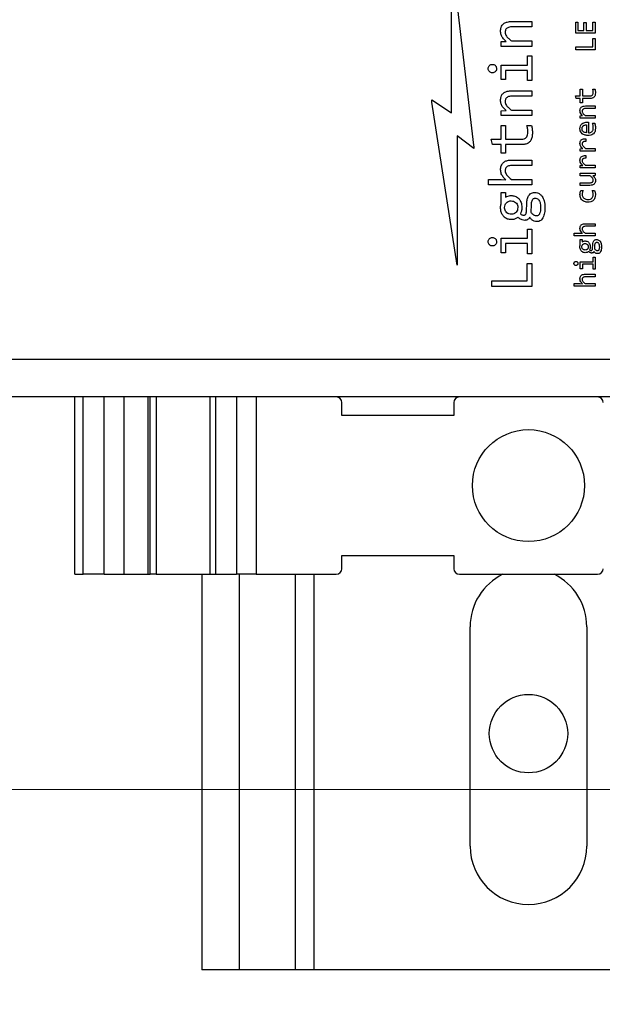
# Model space of a CAD drawing. Header units: millimetres. Extents: x 0 to 420, y 0 to 297.
# Tile 87 of 138: x 200 to 206, y 158 to 168. Entities that reach past the tile are written whole.
import ezdxf

# ---------------------------------------------------------------- set-up
doc = ezdxf.new("R2010")
doc.units = ezdxf.units.MM
doc.styles.add('SLDTEXTSTYLE0', font='TXT', dxfattribs={"width": 0.75})
doc.dimstyles.new('SLDDIMSTYLE0', dxfattribs={"dimtxt": 3.5, "dimasz": 3.302, "dimexe": 0, "dimexo": 0.0625, "dimgap": 0.875, "dimtad": 1, "dimlfac": 5, "dimrnd": 1e-09, "dimzin": 12, "dimdsep": 46, "dimtxsty": 'SLDTEXTSTYLE0', "dimsah": 1, "dimcen": 0.09, "dimadec": 0, "dimazin": 3, "dimtfac": 1, "dimtofl": 0, "dimtmove": 0, "dimatfit": 3, "dimfxl": 1, "dimfrac": 2, "dimtolj": 1, "dimtzin": 12, "dimarcsym": 0})

# ---------------------------------------------------------------- blocks, each defined once
blk = doc.blocks.new('_D_4')
at = {"color": 7, "linetype": 'Continuous', "lineweight": 18}
for p, q in [((186.436, 160.155), (271.003, 160.155)), ((270.003, 150.755), (270.003, 160.155)), ((228.436, 150.755), (271.003, 150.755))]:
    blk.add_line(p, q, dxfattribs=at)
for points in [[(270.003, 160.155), (269.495, 156.853), (270.511, 156.853)], [(270.003, 150.755), (270.511, 154.057), (269.495, 154.057)]]:
    blk.add_solid(points, dxfattribs=at)
at = {"color": 7, "linetype": 'Continuous', "lineweight": 18, "insert": (265.491, 152.869), "char_height": 3.5, "attachment_point": 1, "rotation": 90, "style": 'SLDTEXTSTYLE0'}
blk.add_mtext('47', dxfattribs=at)
blk = doc.blocks.new('_D_5')
at = {"color": 7, "linetype": 'Continuous', "lineweight": 18}
for p, q in [((186.436, 221.355), (271.003, 221.355)), ((270.003, 160.155), (270.003, 221.355)), ((186.436, 160.155), (271.003, 160.155))]:
    blk.add_line(p, q, dxfattribs=at)
for points in [[(270.003, 221.355), (269.495, 218.053), (270.511, 218.053)], [(270.003, 160.155), (270.511, 163.457), (269.495, 163.457)]]:
    blk.add_solid(points, dxfattribs=at)
at = {"color": 7, "linetype": 'Continuous', "lineweight": 18, "insert": (265.491, 186.876), "char_height": 3.5, "attachment_point": 1, "rotation": 90, "style": 'SLDTEXTSTYLE0'}
blk.add_mtext('306', dxfattribs=at)

msp = doc.modelspace()

# ---------------------------------------------------------------- linework, layer by layer
at = {"color": 7, "linetype": 'Continuous', "lineweight": 25}
for p, q in [((204.6096, 169.0859), (204.8481, 167.0598)), ((204.6096, 167.4063), (204.6096, 169.0859)), ((205.2577, 168.3844), (205.4737, 168.3844)), ((205.4737, 168.3844), (205.4737, 168.327)), ((205.9417, 168.3766), (205.9657, 168.3766)), ((205.9417, 168.2577), (205.9417, 168.3766)), ((205.9657, 168.3766), (205.9657, 168.2862)), ((206.0305, 168.3731), (206.0545, 168.3731)), ((206.0305, 168.2862), (206.0305, 168.3731)), ((206.0545, 168.3731), (206.0545, 168.2862)), ((206.1264, 168.3766), (206.1508, 168.3766)), ((206.1264, 168.2862), (206.1264, 168.3766)), ((206.1508, 168.3766), (206.1508, 168.2577)), ((205.4737, 168.327), (205.2624, 168.327)), ((206.1508, 168.2577), (205.9417, 168.2577)), ((205.9657, 168.2862), (206.0305, 168.2862)), ((206.0545, 168.2862), (206.1264, 168.2862)), ((205.1432, 168.1696), (205.1964, 168.1719)), ((205.1432, 168.1183), (205.1432, 168.1696)), ((205.2543, 168.1758), (205.4737, 168.1758)), ((205.4737, 168.1758), (205.4737, 168.1183)), ((206.1264, 168.2028), (206.1508, 168.2028)), ((206.1264, 168.1116), (206.1264, 168.2028)), ((206.1508, 168.2028), (206.1508, 168.0825)), ((205.4737, 168.1183), (205.1432, 168.1183)), ((205.9417, 168.0825), (205.9417, 168.1116)), ((205.9417, 168.1116), (206.1264, 168.1116)), ((206.1508, 168.0825), (205.9417, 168.0825)), ((205.4259, 168.0161), (205.4737, 168.0161)), ((205.4259, 167.9177), (205.4259, 168.0161)), ((205.4737, 168.0161), (205.4737, 167.7511)), ((205.1432, 167.9177), (205.4259, 167.9177)), ((205.1432, 167.7619), (205.1432, 167.9177)), ((205.1906, 167.8599), (205.1906, 167.7619)), ((205.4259, 167.8599), (205.1906, 167.8599)), ((205.4259, 167.7511), (205.4259, 167.8599)), ((205.1906, 167.7619), (205.1432, 167.7619)), ((205.4737, 167.7511), (205.4259, 167.7511)), ((205.2577, 167.6424), (205.4737, 167.6424)), ((205.4737, 167.6424), (205.4737, 167.5849)), ((205.9902, 167.6597), (206.0136, 167.6597)), ((205.9902, 167.5876), (205.9902, 167.6597)), ((206.0136, 167.6597), (206.0136, 167.5876)), ((206.1245, 167.6597), (206.1485, 167.6597)), ((204.3996, 167.5205), (204.3996, 167.5436)), ((204.3996, 167.5436), (204.6096, 167.4063)), ((204.6713, 165.7742), (204.3996, 167.5205)), ((205.4737, 167.5849), (205.2624, 167.5849)), ((205.9389, 167.5876), (205.9902, 167.5876)), ((205.946, 167.5597), (205.9389, 167.5876)), ((205.9902, 167.5597), (205.946, 167.5597)), ((205.9902, 167.5147), (205.9902, 167.5597)), ((206.0136, 167.5147), (205.9902, 167.5147)), ((206.0136, 167.5876), (206.0951, 167.5876)), ((206.0136, 167.5597), (206.0136, 167.5147)), ((206.0974, 167.5597), (206.0136, 167.5597)), ((205.1432, 167.4276), (205.1964, 167.4299)), ((205.1432, 167.3763), (205.1432, 167.4276)), ((205.2543, 167.4337), (205.4737, 167.4337)), ((205.4737, 167.4337), (205.4737, 167.3763)), ((206.0459, 167.4793), (206.1508, 167.4793)), ((206.1508, 167.4514), (206.0481, 167.4514)), ((206.1508, 167.4793), (206.1508, 167.4514)), ((205.4737, 167.3763), (205.1432, 167.3763)), ((205.9902, 167.375), (206.0161, 167.3761)), ((205.9902, 167.3501), (205.9902, 167.375)), ((206.1508, 167.3501), (205.9902, 167.3501)), ((206.0442, 167.378), (206.1508, 167.378)), ((206.0794, 167.3049), (206.0794, 167.192)), ((206.1508, 167.378), (206.1508, 167.3501)), ((205.1432, 167.2717), (205.1914, 167.2717)), ((205.1432, 167.1233), (205.1432, 167.2717)), ((205.1914, 167.2717), (205.1914, 167.1233)), ((205.4197, 167.2717), (205.4691, 167.2717)), ((206.058, 167.2765), (206.058, 167.192)), ((206.1234, 167.2969), (206.1463, 167.2969)), ((204.6713, 167.161), (204.6713, 165.7742)), ((204.8489, 167.0237), (204.6713, 167.161)), ((205.0375, 167.1233), (205.1432, 167.1233)), ((205.0522, 167.0658), (205.0375, 167.1233)), ((205.1914, 167.1233), (205.3592, 167.1233)), ((206.0515, 167.1281), (206.0515, 167.1)), ((204.8481, 167.0598), (204.8481, 167.0497)), ((204.8481, 167.0497), (204.8489, 167.0497)), ((204.8489, 167.0497), (204.8489, 167.0237)), ((205.1432, 167.0658), (205.0522, 167.0658)), ((205.1432, 166.9732), (205.1432, 167.0658)), ((205.1914, 167.0658), (205.1914, 166.9732)), ((205.3638, 167.0658), (205.1914, 167.0658)), ((205.9902, 167.0217), (206.0198, 167.0224)), ((205.9902, 166.9962), (205.9902, 167.0217)), ((206.1508, 166.9962), (205.9902, 166.9962)), ((206.0477, 167.0243), (206.1508, 167.0243)), ((206.1508, 167.0243), (206.1508, 166.9962)), ((205.1914, 166.9732), (205.1432, 166.9732)), ((205.2577, 166.9003), (205.4737, 166.9003)), ((205.4737, 166.9003), (205.4737, 166.8429)), ((206.0515, 166.9479), (206.0515, 166.9198)), ((205.4737, 166.8429), (205.2624, 166.8429)), ((205.9902, 166.8415), (206.0198, 166.8422)), ((205.9902, 166.816), (205.9902, 166.8415)), ((206.1508, 166.816), (205.9902, 166.816)), ((206.0477, 166.8441), (206.1508, 166.8441)), ((206.1508, 166.8441), (206.1508, 166.816)), ((205.0082, 166.6917), (205.1428, 166.6917)), ((205.0082, 166.6342), (205.0082, 166.6917)), ((205.1428, 166.6917), (205.1949, 166.6897)), ((205.2543, 166.6917), (205.4737, 166.6917)), ((205.4737, 166.6917), (205.4737, 166.6342)), ((205.9902, 166.7585), (206.1508, 166.7585)), ((205.9902, 166.7306), (205.9902, 166.7585)), ((206.0966, 166.7306), (205.9902, 166.7306)), ((206.1508, 166.7334), (206.1249, 166.7325)), ((206.1508, 166.7585), (206.1508, 166.7334)), ((205.4737, 166.6342), (205.0082, 166.6342)), ((205.9902, 166.6572), (206.0929, 166.6572)), ((205.9902, 166.6292), (205.9902, 166.6572)), ((206.0951, 166.6292), (205.9902, 166.6292)), ((205.9955, 166.5738), (206.0221, 166.5738)), ((206.1189, 166.5738), (206.1448, 166.5738)), ((205.1432, 166.554), (205.1899, 166.554)), ((205.1432, 166.434), (205.1432, 166.554)), ((205.1899, 166.554), (205.1899, 166.5012)), ((205.4151, 166.3527), (205.4182, 166.4394)), ((205.4648, 166.3384), (205.4679, 166.4248)), ((205.4259, 166.161), (205.4737, 166.161)), ((205.4259, 166.0626), (205.4259, 166.161)), ((205.4737, 166.161), (205.4737, 165.896)), ((206.0459, 166.2179), (206.1508, 166.2179)), ((206.1508, 166.19), (206.0481, 166.19)), ((206.1508, 166.2179), (206.1508, 166.19)), ((205.1432, 166.0626), (205.4259, 166.0626)), ((205.1432, 165.9068), (205.1432, 166.0626)), ((205.9247, 166.1165), (205.99, 166.1165)), ((205.9247, 166.0886), (205.9247, 166.1165)), ((206.1508, 166.0886), (205.9247, 166.0886)), ((205.99, 166.1165), (206.0153, 166.1156)), ((205.9902, 166.0496), (206.0129, 166.0496)), ((205.9902, 165.9914), (205.9902, 166.0496)), ((206.0129, 166.0496), (206.0129, 166.024)), ((206.0442, 166.1165), (206.1508, 166.1165)), ((206.1508, 166.1165), (206.1508, 166.0886)), ((205.1906, 166.0048), (205.1906, 165.9068)), ((205.4259, 166.0048), (205.1906, 166.0048)), ((205.4259, 165.896), (205.4259, 166.0048)), ((206.1223, 165.9519), (206.1238, 165.994)), ((206.1465, 165.9449), (206.148, 165.9869)), ((205.1906, 165.9068), (205.1432, 165.9068)), ((205.4737, 165.896), (205.4259, 165.896)), ((206.1275, 165.8588), (206.1508, 165.8588)), ((206.1275, 165.811), (206.1275, 165.8588)), ((206.1508, 165.8588), (206.1508, 165.7301)), ((205.4236, 165.7927), (205.4737, 165.7927)), ((205.4236, 165.6048), (205.4236, 165.7927)), ((205.4737, 165.7927), (205.4737, 165.5451)), ((205.9902, 165.811), (206.1275, 165.811)), ((205.9902, 165.7353), (205.9902, 165.811)), ((206.0133, 165.7353), (205.9902, 165.7353)), ((206.0133, 165.7829), (206.0133, 165.7353)), ((206.1275, 165.7829), (206.0133, 165.7829)), ((206.1275, 165.7301), (206.1275, 165.7829)), ((206.1508, 165.7301), (206.1275, 165.7301)), ((206.0459, 165.6772), (206.1508, 165.6772)), ((206.1508, 165.6493), (206.0481, 165.6493)), ((206.1508, 165.6772), (206.1508, 165.6493)), ((205.0433, 165.5451), (205.0433, 165.6048)), ((205.0433, 165.6048), (205.4236, 165.6048)), ((205.4737, 165.5451), (205.0433, 165.5451)), ((205.9247, 165.5759), (205.99, 165.5759)), ((205.9247, 165.548), (205.9247, 165.5759)), ((206.1508, 165.548), (205.9247, 165.548)), ((205.99, 165.5759), (206.0153, 165.575)), ((206.0442, 165.5759), (206.1508, 165.5759)), ((206.1508, 165.5759), (206.1508, 165.548)), ((216.0323, 164.7623), (193.7223, 164.7623)), ((216.0323, 164.3623), (193.7223, 164.3623)), ((200.576, 162.4623), (200.576, 164.3623)), ((200.6639, 162.4623), (200.6639, 164.3623)), ((200.8903, 162.4623), (200.8903, 164.3623)), ((201.1043, 162.4623), (201.1043, 164.3623)), ((201.3626, 162.4623), (201.3626, 164.3623)), ((201.3843, 162.4623), (201.3843, 164.3623)), ((201.4489, 164.3623), (201.4489, 162.4623)), ((202.0232, 164.3623), (202.0232, 162.4623)), ((202.0818, 164.3623), (202.0818, 162.4623)), ((202.3082, 164.3623), (202.3082, 162.4623)), ((202.5203, 164.3623), (202.5203, 162.4623)), ((203.436, 164.1623), (203.436, 164.3023)), ((204.636, 164.3023), (204.636, 164.1623)), ((204.636, 164.1623), (203.436, 164.1623)), ((203.436, 162.6623), (204.636, 162.6623)), ((203.436, 162.5223), (203.436, 162.6623)), ((204.636, 162.6623), (204.636, 162.5223)), ((200.576, 162.4623), (200.6639, 162.4623)), ((200.8903, 162.4623), (200.6639, 162.4623)), ((200.8903, 162.4623), (201.1043, 162.4623)), ((201.1043, 162.4623), (201.3626, 162.4623)), ((201.3626, 162.4623), (201.3843, 162.4623)), ((201.4489, 162.4623), (201.3843, 162.4623)), ((201.4489, 162.4623), (202.0232, 162.4623)), ((201.936, 162.4623), (201.936, 158.2253)), ((202.0232, 162.4623), (202.0818, 162.4623)), ((202.0818, 162.4623), (202.3082, 162.4623)), ((202.5203, 162.4623), (202.3082, 162.4623)), ((202.5203, 162.4623), (203.376, 162.4623)), ((202.936, 162.4623), (202.936, 158.2253)), ((204.696, 162.4623), (206.176, 162.4623)), ((204.811, 159.5503), (204.811, 161.9003)), ((206.061, 161.9003), (206.061, 159.5503)), ((202.336, 158.2253), (201.936, 158.2253)), ((202.936, 158.2253), (202.336, 158.2253)), ((203.136, 158.2253), (202.936, 158.2253)), ((207.736, 158.2253), (203.136, 158.2253))]:
    msp.add_line(p, q, dxfattribs=at)
at = {"color": 1, "linetype": 'Continuous', "lineweight": 25}
for p, q in [((202.336, 162.4623), (202.336, 158.2253)), ((203.136, 162.4623), (203.136, 158.2253))]:
    msp.add_line(p, q, dxfattribs=at)
at = {"color": 7, "linetype": 'Continuous', "lineweight": 25}
for centre, radius in [((205.436, 163.4123), 0.6), ((205.436, 160.7553), 0.42)]:
    msp.add_circle(centre, radius, dxfattribs=at)
for centre, radius, start, end in [((203.376, 164.3023), 0.06, 0, 90), ((204.696, 164.3023), 0.06, 90, 180), ((206.176, 164.3023), 0.06, 0, 90), ((203.376, 162.5223), 0.06, 270, 0), ((204.696, 162.5223), 0.06, 180, 270), ((205.436, 161.9003), 0.625, 115.95066, 180), ((205.436, 161.9003), 0.625, 0, 64.04934), ((206.176, 162.5223), 0.06, 270, 0), ((205.436, 159.5503), 0.625, 180, 0)]:
    msp.add_arc(centre, radius, start, end, dxfattribs=at)
for points, knots in [([(205.137, 168.2811), (205.1379, 168.2946), (205.1394, 168.3177), (205.1545, 168.3472), (205.1774, 168.3681), (205.213, 168.3824), (205.2412, 168.3837), (205.2577, 168.3844)], [0, 0, 0, 0, 0.22313194, 0.37904992, 0.53543098, 0.7270348, 1, 1, 1, 1]), ([(205.1964, 168.1719), (205.1865, 168.1809), (205.1666, 168.1989), (205.1438, 168.2327), (205.1373, 168.2622), (205.1371, 168.2782), (205.137, 168.2811)], [0, 0, 0, 0, 0.3121711, 0.626012, 0.9329915, 1, 1, 1, 1]), ([(205.2624, 168.327), (205.2487, 168.3263), (205.2293, 168.3255), (205.2063, 168.3147), (205.1943, 168.3025), (205.1874, 168.2866), (205.1867, 168.2755), (205.1864, 168.2695)], [0, 0, 0, 0, 0.3726905, 0.5317198, 0.6921314, 0.8350392, 1, 1, 1, 1]), ([(205.1864, 168.2695), (205.1869, 168.2627), (205.188, 168.2479), (205.2016, 168.2236), (205.225, 168.1999), (205.2444, 168.1839), (205.2543, 168.1758)], [0, 0, 0, 0, 0.1688162, 0.3682299, 0.6804609, 1, 1, 1, 1]), ([(205.0043, 167.88), (205.0048, 167.8853), (205.0058, 167.8959), (205.0141, 167.9095), (205.0258, 167.9195), (205.0383, 167.9245), (205.0464, 167.9249), (205.0495, 167.9251)], [0, 0, 0, 0, 0.227182, 0.443667, 0.6563484, 0.8714617, 1, 1, 1, 1]), ([(205.0495, 167.8348), (205.0441, 167.8353), (205.0335, 167.8363), (205.0199, 167.8446), (205.0099, 167.8563), (205.0049, 167.8688), (205.0045, 167.8769), (205.0043, 167.88)], [0, 0, 0, 0, 0.227182, 0.443667, 0.6563484, 0.8714617, 1, 1, 1, 1]), ([(205.0495, 167.9251), (205.0547, 167.9246), (205.065, 167.9236), (205.0787, 167.9156), (205.0888, 167.9041), (205.094, 167.8914), (205.0944, 167.8832), (205.0946, 167.88)], [0, 0, 0, 0, 0.2196027, 0.435791, 0.6506527, 0.8635124, 1, 1, 1, 1]), ([(205.0946, 167.88), (205.0941, 167.8746), (205.0931, 167.864), (205.0848, 167.8504), (205.0732, 167.8405), (205.0607, 167.8355), (205.0526, 167.835), (205.0495, 167.8348)], [0, 0, 0, 0, 0.2272585, 0.4438165, 0.656671, 0.8678522, 1, 1, 1, 1]), ([(205.137, 167.539), (205.1379, 167.5526), (205.1394, 167.5757), (205.1545, 167.6052), (205.1774, 167.6261), (205.213, 167.6403), (205.2412, 167.6416), (205.2577, 167.6424)], [0, 0, 0, 0, 0.22313194, 0.37904992, 0.53543098, 0.7270348, 1, 1, 1, 1]), ([(206.0951, 167.5876), (206.0999, 167.5879), (206.1078, 167.5884), (206.1177, 167.5932), (206.1244, 167.6004), (206.1288, 167.611), (206.1292, 167.6193), (206.1294, 167.624)], [0, 0, 0, 0, 0.2505489, 0.4095728, 0.5694001, 0.7551328, 1, 1, 1, 1]), ([(206.153, 167.6196), (206.1525, 167.6106), (206.1518, 167.5964), (206.1437, 167.5786), (206.133, 167.568), (206.1171, 167.5608), (206.105, 167.5601), (206.0974, 167.5597)], [0, 0, 0, 0, 0.2880478, 0.4509301, 0.6151653, 0.7591796, 1, 1, 1, 1]), ([(206.1294, 167.624), (206.1293, 167.6273), (206.1291, 167.634), (206.1276, 167.646), (206.1257, 167.6545), (206.1245, 167.6597)], [0, 0, 0, 0, 0.2766664, 0.5531963, 1, 1, 1, 1]), ([(206.1485, 167.6597), (206.1493, 167.6565), (206.1512, 167.6483), (206.1527, 167.6349), (206.1529, 167.6247), (206.153, 167.6196)], [0, 0, 0, 0, 0.2475111, 0.6222477, 1, 1, 1, 1]), ([(205.1964, 167.4299), (205.1865, 167.4388), (205.1666, 167.4569), (205.1438, 167.4906), (205.1373, 167.5201), (205.1371, 167.5361), (205.137, 167.539)], [0, 0, 0, 0, 0.3121711, 0.626012, 0.9329915, 1, 1, 1, 1]), ([(205.2624, 167.5849), (205.2487, 167.5843), (205.2293, 167.5834), (205.2063, 167.5726), (205.1943, 167.5605), (205.1874, 167.5446), (205.1867, 167.5334), (205.1864, 167.5274)], [0, 0, 0, 0, 0.3726905, 0.5317198, 0.6921314, 0.8350392, 1, 1, 1, 1]), ([(205.1864, 167.5274), (205.1869, 167.5207), (205.188, 167.5059), (205.2016, 167.4816), (205.225, 167.4579), (205.2444, 167.4418), (205.2543, 167.4337)], [0, 0, 0, 0, 0.1688162, 0.3682299, 0.6804609, 1, 1, 1, 1]), ([(205.9872, 167.4291), (205.9877, 167.4359), (205.9884, 167.4473), (205.9961, 167.4617), (206.0073, 167.4717), (206.0245, 167.4784), (206.038, 167.479), (206.0459, 167.4793)], [0, 0, 0, 0, 0.2298829, 0.3849138, 0.5403475, 0.734313, 1, 1, 1, 1]), ([(206.0161, 167.3761), (206.0115, 167.3803), (206.001, 167.3897), (205.9889, 167.4077), (205.9878, 167.4224), (205.9872, 167.4291)], [0, 0, 0, 0, 0.2978735, 0.6806765, 1, 1, 1, 1]), ([(206.0481, 167.4514), (206.0413, 167.4511), (206.0317, 167.4507), (206.0204, 167.4451), (206.0148, 167.4392), (206.0116, 167.4316), (206.0114, 167.4263), (206.0112, 167.4235)], [0, 0, 0, 0, 0.3840166, 0.5414773, 0.7002286, 0.8423427, 1, 1, 1, 1]), ([(206.0112, 167.4235), (206.0115, 167.4201), (206.012, 167.4128), (206.022, 167.3957), (206.0346, 167.3856), (206.0442, 167.378)], [0, 0, 0, 0, 0.1740884, 0.3735706, 1, 1, 1, 1]), ([(205.9872, 167.2358), (205.988, 167.2458), (205.9893, 167.2624), (206.0014, 167.2829), (206.0182, 167.2967), (206.0393, 167.3044), (206.0547, 167.3052), (206.062, 167.3055)], [0, 0, 0, 0, 0.2563375, 0.4281498, 0.6003943, 0.8124069, 1, 1, 1, 1]), ([(206.062, 167.3055), (206.0636, 167.3055), (206.067, 167.3055), (206.0728, 167.3053), (206.0769, 167.3051), (206.0794, 167.3049)], [0, 0, 0, 0, 0.286818, 0.5736529, 1, 1, 1, 1]), ([(205.3592, 167.1233), (205.369, 167.1238), (205.3852, 167.1248), (205.4057, 167.1348), (205.4194, 167.1495), (205.4284, 167.1714), (205.4293, 167.1884), (205.4297, 167.1981)], [0, 0, 0, 0, 0.24975053, 0.40892208, 0.56890574, 0.75444294, 1, 1, 1, 1]), ([(205.4297, 167.1981), (205.4295, 167.2047), (205.4292, 167.2181), (205.4261, 167.2428), (205.4222, 167.2605), (205.4197, 167.2717)], [0, 0, 0, 0, 0.2687489, 0.5373737, 1, 1, 1, 1]), ([(205.4691, 167.2717), (205.4718, 167.2586), (205.4761, 167.2385), (205.478, 167.2108), (205.4782, 167.1964), (205.4783, 167.1892)], [0, 0, 0, 0, 0.4820149, 0.7406538, 1, 1, 1, 1]), ([(206.0708, 167.1629), (206.0585, 167.164), (206.0376, 167.1659), (206.0115, 167.1806), (205.9951, 167.1998), (205.9879, 167.2196), (205.9874, 167.2316), (205.9872, 167.2358)], [0, 0, 0, 0, 0.2959822, 0.5020288, 0.709178, 0.8971407, 1, 1, 1, 1]), ([(206.0095, 167.2345), (206.0097, 167.2378), (206.0099, 167.2441), (206.0125, 167.2529), (206.0169, 167.2605), (206.0229, 167.2667), (206.0303, 167.2715), (206.0419, 167.2762), (206.0515, 167.2763), (206.058, 167.2765)], [0, 0, 0, 0, 0.1349082, 0.2577158, 0.3743376, 0.4916279, 0.6113117, 0.7329783, 1, 1, 1, 1]), ([(206.058, 167.192), (206.0514, 167.1929), (206.0388, 167.1945), (206.025, 167.2025), (206.0169, 167.2108), (206.0126, 167.218), (206.01, 167.226), (206.0097, 167.2316), (206.0095, 167.2345)], [0, 0, 0, 0, 0.2809043, 0.5298999, 0.6498224, 0.7642713, 0.8790722, 1, 1, 1, 1]), ([(206.1536, 167.2414), (206.1529, 167.2306), (206.1519, 167.2127), (206.1409, 167.1898), (206.1246, 167.1744), (206.1002, 167.1645), (206.0815, 167.1635), (206.0708, 167.1629)], [0, 0, 0, 0, 0.2475849, 0.408824, 0.5710958, 0.7536615, 1, 1, 1, 1]), ([(206.0794, 167.192), (206.0862, 167.1924), (206.0978, 167.1931), (206.1127, 167.2006), (206.1224, 167.2111), (206.1293, 167.2265), (206.1299, 167.2383), (206.1303, 167.2456)], [0, 0, 0, 0, 0.2405194, 0.4105257, 0.5811075, 0.7433509, 1, 1, 1, 1]), ([(206.1303, 167.2456), (206.1301, 167.2522), (206.1296, 167.2642), (206.1273, 167.2814), (206.1247, 167.2917), (206.1234, 167.2969)], [0, 0, 0, 0, 0.3857951, 0.6918761, 1, 1, 1, 1]), ([(206.1463, 167.2969), (206.1478, 167.2904), (206.1508, 167.2781), (206.1531, 167.2595), (206.1534, 167.2475), (206.1536, 167.2414)], [0, 0, 0, 0, 0.3572472, 0.6774702, 1, 1, 1, 1]), ([(205.4783, 167.1892), (205.4778, 167.1758), (205.4767, 167.1489), (205.4649, 167.1136), (205.444, 167.0881), (205.4151, 167.0715), (205.387, 167.0662), (205.3685, 167.0659), (205.3638, 167.0658)], [0, 0, 0, 0, 0.2081448, 0.4179925, 0.5647112, 0.7115006, 0.9269073, 1, 1, 1, 1]), ([(205.9872, 167.0785), (205.9877, 167.0853), (205.9886, 167.0967), (205.9968, 167.1108), (206.0085, 167.1208), (206.0273, 167.1277), (206.0424, 167.128), (206.0515, 167.1281)], [0, 0, 0, 0, 0.2186018, 0.3661885, 0.5138243, 0.7086653, 1, 1, 1, 1]), ([(206.0515, 167.1), (206.0444, 167.1), (206.0338, 167.0999), (206.0215, 167.0951), (206.0152, 167.0892), (206.0117, 167.0823), (206.0114, 167.0771), (206.0112, 167.0743)], [0, 0, 0, 0, 0.3867493, 0.5811691, 0.7153131, 0.8498857, 1, 1, 1, 1]), ([(206.0198, 167.0224), (206.0148, 167.0269), (206.0033, 167.037), (205.99, 167.0559), (205.9881, 167.0716), (205.9872, 167.0785)], [0, 0, 0, 0, 0.3002203, 0.6920312, 1, 1, 1, 1]), ([(206.0112, 167.0743), (206.0115, 167.0709), (206.0122, 167.0638), (206.0214, 167.0468), (206.0349, 167.0345), (206.0459, 167.0257), (206.0477, 167.0243)], [0, 0, 0, 0, 0.1586073, 0.33513, 0.8928314, 1, 1, 1, 1]), ([(205.137, 166.797), (205.138, 166.8106), (205.1396, 166.834), (205.1557, 166.8637), (205.1795, 166.8849), (205.2149, 166.8984), (205.2423, 166.8996), (205.2577, 166.9003)], [0, 0, 0, 0, 0.2240131, 0.3853927, 0.5470363, 0.7440952, 1, 1, 1, 1]), ([(205.9872, 166.8982), (205.9877, 166.9051), (205.9886, 166.9165), (205.9968, 166.9306), (206.0085, 166.9405), (206.0273, 166.9475), (206.0424, 166.9477), (206.0515, 166.9479)], [0, 0, 0, 0, 0.2186018, 0.3661885, 0.5138243, 0.7086653, 1, 1, 1, 1]), ([(206.0198, 166.8422), (206.0148, 166.8466), (206.0033, 166.8568), (205.99, 166.8757), (205.9881, 166.8914), (205.9872, 166.8982)], [0, 0, 0, 0, 0.30022027, 0.69203122, 1, 1, 1, 1]), ([(206.0515, 166.9198), (206.0444, 166.9197), (206.0338, 166.9197), (206.0215, 166.9148), (206.0152, 166.909), (206.0117, 166.902), (206.0114, 166.8969), (206.0112, 166.8941)], [0, 0, 0, 0, 0.3867493, 0.5811691, 0.7153131, 0.8498857, 1, 1, 1, 1]), ([(206.0112, 166.8941), (206.0115, 166.8907), (206.0122, 166.8836), (206.0214, 166.8665), (206.0349, 166.8543), (206.0459, 166.8455), (206.0477, 166.8441)], [0, 0, 0, 0, 0.1586073, 0.33513, 0.8928314, 1, 1, 1, 1]), ([(205.1949, 166.6897), (205.1849, 166.6987), (205.165, 166.7167), (205.141, 166.7527), (205.1384, 166.7817), (205.137, 166.797)], [0, 0, 0, 0, 0.318655, 0.6393648, 1, 1, 1, 1]), ([(205.2624, 166.8429), (205.2487, 166.8422), (205.2293, 166.8413), (205.2062, 166.8305), (205.1939, 166.8183), (205.1873, 166.8031), (205.1867, 166.7928), (205.1864, 166.7877)], [0, 0, 0, 0, 0.380182, 0.5436692, 0.7084419, 0.8578722, 1, 1, 1, 1]), ([(205.1864, 166.7877), (205.1871, 166.7793), (205.1885, 166.7629), (205.2107, 166.7279), (205.2355, 166.7073), (205.2543, 166.6917)], [0, 0, 0, 0, 0.2050645, 0.4004401, 1, 1, 1, 1]), ([(206.0929, 166.6572), (206.0983, 166.6574), (206.106, 166.6577), (206.1152, 166.6608), (206.1206, 166.6639), (206.1248, 166.6679), (206.1277, 166.6729), (206.1295, 166.6787), (206.1297, 166.6829), (206.1298, 166.6851)], [0, 0, 0, 0, 0.30820801, 0.43550458, 0.54977666, 0.65663183, 0.76285879, 0.87536004, 1, 1, 1, 1]), ([(206.1536, 166.6794), (206.1531, 166.6726), (206.1524, 166.6613), (206.1449, 166.647), (206.1339, 166.637), (206.1167, 166.6302), (206.1031, 166.6296), (206.0951, 166.6292)], [0, 0, 0, 0, 0.2299624, 0.3837592, 0.5380405, 0.7294202, 1, 1, 1, 1]), ([(206.1298, 166.6851), (206.1295, 166.6885), (206.1289, 166.6957), (206.1197, 166.7117), (206.1072, 166.7221), (206.0977, 166.7298), (206.0966, 166.7306)], [0, 0, 0, 0, 0.1738855, 0.3684905, 0.931813, 1, 1, 1, 1]), ([(206.1249, 166.7325), (206.1298, 166.728), (206.1397, 166.7189), (206.1517, 166.7011), (206.1529, 166.6869), (206.1536, 166.6794)], [0, 0, 0, 0, 0.3217932, 0.6461708, 1, 1, 1, 1]), ([(205.988, 166.5296), (205.9882, 166.537), (205.9886, 166.5482), (205.9916, 166.563), (205.9942, 166.5702), (205.9955, 166.5738)], [0, 0, 0, 0, 0.4915649, 0.7441821, 1, 1, 1, 1]), ([(206.0221, 166.5738), (206.0199, 166.5691), (206.0157, 166.56), (206.0122, 166.5451), (206.0118, 166.5352), (206.0116, 166.5301)], [0, 0, 0, 0, 0.3411431, 0.6663206, 1, 1, 1, 1]), ([(206.1292, 166.5313), (206.129, 166.5364), (206.1285, 166.5462), (206.1249, 166.5606), (206.1209, 166.5694), (206.1189, 166.5738)], [0, 0, 0, 0, 0.3464786, 0.6693515, 1, 1, 1, 1]), ([(206.1448, 166.5738), (206.1469, 166.5674), (206.1503, 166.5568), (206.1526, 166.5413), (206.1529, 166.5324), (206.153, 166.5279)], [0, 0, 0, 0, 0.4281823, 0.712578, 1, 1, 1, 1]), ([(205.1802, 166.3912), (205.181, 166.4008), (205.1826, 166.4193), (205.197, 166.4424), (205.2165, 166.4562), (205.235, 166.4619), (205.2463, 166.4624), (205.2508, 166.4626)], [0, 0, 0, 0, 0.25256271, 0.49251079, 0.69705679, 0.88066426, 1, 1, 1, 1]), ([(205.1899, 166.5012), (205.1976, 166.5061), (205.2134, 166.5163), (205.2349, 166.5201), (205.247, 166.5204), (205.2496, 166.5204)], [0, 0, 0, 0, 0.4315137, 0.8739669, 1, 1, 1, 1]), ([(205.2496, 166.5204), (205.2632, 166.5193), (205.2905, 166.5169), (205.325, 166.4957), (205.3503, 166.4633), (205.3632, 166.4271), (205.3645, 166.4015), (205.365, 166.3912)], [0, 0, 0, 0, 0.2094727, 0.4200226, 0.6035344, 0.8403033, 1, 1, 1, 1]), ([(205.2508, 166.4626), (205.2594, 166.4618), (205.2766, 166.4601), (205.299, 166.4471), (205.314, 166.4283), (205.321, 166.4089), (205.3215, 166.3965), (205.3218, 166.3912)], [0, 0, 0, 0, 0.2291182, 0.4588614, 0.6685179, 0.8607134, 1, 1, 1, 1]), ([(205.4182, 166.4394), (205.4192, 166.4528), (205.4213, 166.4796), (205.4338, 166.5141), (205.4546, 166.538), (205.4777, 166.5511), (205.4947, 166.5523), (205.5026, 166.5528)], [0, 0, 0, 0, 0.25471906, 0.51132048, 0.68004523, 0.8495154, 1, 1, 1, 1]), ([(205.4679, 166.4248), (205.4689, 166.4383), (205.4704, 166.458), (205.4807, 166.4795), (205.4911, 166.488), (205.5003, 166.4911), (205.5063, 166.4914), (205.5088, 166.4915)], [0, 0, 0, 0, 0.460948, 0.6743108, 0.7937908, 0.9132578, 1, 1, 1, 1]), ([(205.5026, 166.5528), (205.5134, 166.5518), (205.5349, 166.5497), (205.5632, 166.5332), (205.5881, 166.5047), (205.6087, 166.4564), (205.6109, 166.4152), (205.6122, 166.3905)], [0, 0, 0, 0, 0.1472262, 0.2945753, 0.4357885, 0.6623809, 1, 1, 1, 1]), ([(205.5088, 166.4915), (205.514, 166.491), (205.5245, 166.4899), (205.5386, 166.4821), (205.5514, 166.4675), (205.5641, 166.4382), (205.5654, 166.4118), (205.5663, 166.3943)], [0, 0, 0, 0, 0.1244196, 0.2511047, 0.3727549, 0.5840344, 1, 1, 1, 1]), ([(206.0721, 166.4487), (206.06, 166.4497), (206.0393, 166.4515), (206.0136, 166.4668), (205.9974, 166.4866), (205.9891, 166.5087), (205.9883, 166.5232), (205.988, 166.5296)], [0, 0, 0, 0, 0.2744506, 0.4705898, 0.6673516, 0.8540453, 1, 1, 1, 1]), ([(206.0116, 166.5301), (206.0121, 166.5243), (206.0133, 166.5126), (206.0222, 166.4974), (206.0353, 166.4861), (206.0521, 166.4789), (206.0645, 166.4781), (206.0711, 166.4777)], [0, 0, 0, 0, 0.19794917, 0.39213918, 0.58177682, 0.77512372, 1, 1, 1, 1]), ([(206.0711, 166.4777), (206.0814, 166.4783), (206.0966, 166.4793), (206.1141, 166.49), (206.1234, 166.5019), (206.1285, 166.5162), (206.129, 166.5262), (206.1292, 166.5313)], [0, 0, 0, 0, 0.33531073, 0.50109351, 0.66721, 0.83126375, 1, 1, 1, 1]), ([(206.153, 166.5279), (206.1523, 166.517), (206.1512, 166.4986), (206.1393, 166.4751), (206.123, 166.4601), (206.0998, 166.4502), (206.0825, 166.4492), (206.0721, 166.4487)], [0, 0, 0, 0, 0.252021, 0.4248043, 0.5983026, 0.7589799, 1, 1, 1, 1]), ([(205.137, 166.3908), (205.1373, 166.3981), (205.1377, 166.409), (205.1402, 166.4234), (205.1422, 166.4305), (205.1432, 166.434)], [0, 0, 0, 0, 0.4945255, 0.7464907, 1, 1, 1, 1]), ([(205.2523, 166.2616), (205.2387, 166.2628), (205.2114, 166.2652), (205.177, 166.2863), (205.1534, 166.3165), (205.1393, 166.3519), (205.1378, 166.3776), (205.137, 166.3908)], [0, 0, 0, 0, 0.20940211, 0.41988116, 0.60330832, 0.79530238, 1, 1, 1, 1]), ([(205.2508, 166.3195), (205.2424, 166.3203), (205.2255, 166.322), (205.2036, 166.3346), (205.1886, 166.3532), (205.1811, 166.3728), (205.1805, 166.3857), (205.1802, 166.3912)], [0, 0, 0, 0, 0.2237662, 0.449802, 0.6543542, 0.8533629, 1, 1, 1, 1]), ([(205.3218, 166.3912), (205.3209, 166.3814), (205.3195, 166.3639), (205.3063, 166.3418), (205.2889, 166.3276), (205.2694, 166.3205), (205.2566, 166.3198), (205.2508, 166.3195)], [0, 0, 0, 0, 0.2580998, 0.4599378, 0.6625462, 0.8451648, 1, 1, 1, 1]), ([(205.365, 166.3912), (205.3647, 166.3846), (205.3643, 166.3712), (205.3604, 166.3481), (205.3536, 166.3328), (205.3495, 166.3237)], [0, 0, 0, 0, 0.28669582, 0.57356891, 1, 1, 1, 1]), ([(205.3854, 166.3087), (205.3879, 166.3089), (205.393, 166.3094), (205.4006, 166.3138), (205.4078, 166.3222), (205.4136, 166.3357), (205.4146, 166.3467), (205.4151, 166.3527)], [0, 0, 0, 0, 0.1298364, 0.2598606, 0.436518, 0.6944598, 1, 1, 1, 1]), ([(205.5663, 166.3943), (205.5659, 166.3809), (205.5652, 166.3579), (205.5584, 166.3309), (205.5492, 166.3144), (205.5392, 166.3056), (205.5291, 166.3024), (205.5234, 166.3022), (205.5215, 166.3021)], [0, 0, 0, 0, 0.3537323, 0.6091178, 0.7279939, 0.8481693, 0.9507785, 1, 1, 1, 1]), ([(205.6122, 166.3905), (205.6119, 166.3771), (205.6111, 166.3446), (205.6027, 166.3028), (205.5857, 166.2701), (205.5679, 166.2519), (205.5472, 166.2426), (205.5329, 166.2416), (205.5266, 166.2412)], [0, 0, 0, 0, 0.2085487, 0.5086698, 0.6560063, 0.7778619, 0.9003598, 1, 1, 1, 1]), ([(205.3233, 166.2879), (205.318, 166.2838), (205.3047, 166.2734), (205.2805, 166.2628), (205.2613, 166.262), (205.2523, 166.2616)], [0, 0, 0, 0, 0.2590349, 0.6549937, 1, 1, 1, 1]), ([(205.3958, 166.2539), (205.3866, 166.2548), (205.3648, 166.2569), (205.3415, 166.2728), (205.3276, 166.2843), (205.3233, 166.2879)], [0, 0, 0, 0, 0.3357205, 0.7935417, 1, 1, 1, 1]), ([(205.3495, 166.3237), (205.3547, 166.3201), (205.3627, 166.3147), (205.3749, 166.3093), (205.3818, 166.3089), (205.3854, 166.3087)], [0, 0, 0, 0, 0.4804285, 0.7315261, 1, 1, 1, 1]), ([(205.4494, 166.2871), (205.4464, 166.2817), (205.4406, 166.2713), (205.4255, 166.2603), (205.4101, 166.2547), (205.3997, 166.2541), (205.3958, 166.2539)], [0, 0, 0, 0, 0.2760556, 0.5304366, 0.8257739, 1, 1, 1, 1]), ([(205.5266, 166.2412), (205.5163, 166.2421), (205.4956, 166.2438), (205.4688, 166.262), (205.456, 166.2786), (205.4494, 166.2871)], [0, 0, 0, 0, 0.3267009, 0.65551771, 1, 1, 1, 1]), ([(205.5215, 166.3021), (205.5147, 166.3028), (205.5013, 166.304), (205.4806, 166.3166), (205.4708, 166.3302), (205.4648, 166.3384)], [0, 0, 0, 0, 0.28895872, 0.56962466, 1, 1, 1, 1]), ([(205.9872, 166.1677), (205.9877, 166.1745), (205.9885, 166.1861), (205.9967, 166.2005), (206.0084, 166.2107), (206.0255, 166.217), (206.0386, 166.2175), (206.0459, 166.2179)], [0, 0, 0, 0, 0.2308129, 0.3918026, 0.5530125, 0.7529296, 1, 1, 1, 1]), ([(206.0153, 166.1156), (206.011, 166.1195), (206.0009, 166.1285), (205.989, 166.1461), (205.9878, 166.1608), (205.9872, 166.1677)], [0, 0, 0, 0, 0.2862358, 0.6685065, 1, 1, 1, 1]), ([(206.0481, 166.19), (206.0413, 166.1896), (206.0316, 166.1892), (206.0204, 166.1836), (206.0146, 166.1777), (206.0116, 166.1704), (206.0113, 166.1655), (206.0112, 166.1632)], [0, 0, 0, 0, 0.3917389, 0.5530731, 0.7155878, 0.8640053, 1, 1, 1, 1]), ([(206.0112, 166.1632), (206.0114, 166.1598), (206.0119, 166.1523), (206.0219, 166.1348), (206.0346, 166.1244), (206.0442, 166.1165)], [0, 0, 0, 0, 0.1711375, 0.3762036, 1, 1, 1, 1]), ([(205.0043, 166.0248), (205.0048, 166.0302), (205.0058, 166.0408), (205.0141, 166.0544), (205.0258, 166.0644), (205.0383, 166.0694), (205.0464, 166.0698), (205.0495, 166.07)], [0, 0, 0, 0, 0.227182, 0.443667, 0.6563484, 0.8714617, 1, 1, 1, 1]), ([(205.0495, 166.07), (205.0547, 166.0695), (205.065, 166.0685), (205.0787, 166.0605), (205.0888, 166.049), (205.094, 166.0363), (205.0944, 166.0281), (205.0946, 166.0248)], [0, 0, 0, 0, 0.21960267, 0.43579099, 0.65065271, 0.86351237, 1, 1, 1, 1]), ([(206.0129, 166.024), (206.0167, 166.0264), (206.0244, 166.0313), (206.0348, 166.0332), (206.0406, 166.0333), (206.0419, 166.0333)], [0, 0, 0, 0, 0.4324791, 0.875053, 1, 1, 1, 1]), ([(206.0419, 166.0333), (206.0487, 166.0327), (206.062, 166.0315), (206.0787, 166.0212), (206.0909, 166.0055), (206.0971, 165.988), (206.0977, 165.9756), (206.0979, 165.9706)], [0, 0, 0, 0, 0.2158373, 0.4206437, 0.6042419, 0.8411619, 1, 1, 1, 1]), ([(206.1238, 165.994), (206.1246, 166.0031), (206.1258, 166.0171), (206.1342, 166.0344), (206.1446, 166.0444), (206.1558, 166.0487), (206.1625, 166.049), (206.1648, 166.0491)], [0, 0, 0, 0, 0.3541086, 0.5458357, 0.7392544, 0.9079707, 1, 1, 1, 1]), ([(206.1648, 166.0491), (206.17, 166.0486), (206.1805, 166.0476), (206.1941, 166.0396), (206.2062, 166.0258), (206.2163, 166.0024), (206.2174, 165.9823), (206.218, 165.9702)], [0, 0, 0, 0, 0.1471197, 0.2934918, 0.4346879, 0.6604582, 1, 1, 1, 1]), ([(205.0495, 165.9797), (205.0441, 165.9802), (205.0335, 165.9812), (205.0199, 165.9895), (205.0099, 166.0012), (205.0049, 166.0137), (205.0045, 166.0218), (205.0043, 166.0248)], [0, 0, 0, 0, 0.22718199, 0.443667, 0.65634836, 0.8714617, 1, 1, 1, 1]), ([(205.0946, 166.0248), (205.0941, 166.0194), (205.0931, 166.0089), (205.0848, 165.9953), (205.0732, 165.9854), (205.0607, 165.9804), (205.0526, 165.9799), (205.0495, 165.9797)], [0, 0, 0, 0, 0.2272585, 0.4438165, 0.656671, 0.8678522, 1, 1, 1, 1]), ([(205.9872, 165.9704), (205.9874, 165.9739), (205.9876, 165.9792), (205.9888, 165.9862), (205.9897, 165.9897), (205.9902, 165.9914)], [0, 0, 0, 0, 0.4945255, 0.7464907, 1, 1, 1, 1]), ([(206.0432, 165.9076), (206.0364, 165.9083), (206.0231, 165.9095), (206.0065, 165.9198), (205.9952, 165.9343), (205.9883, 165.9515), (205.9876, 165.964), (205.9872, 165.9704)], [0, 0, 0, 0, 0.21576393, 0.42050075, 0.60401341, 0.79612554, 1, 1, 1, 1]), ([(206.0082, 165.9706), (206.0086, 165.9753), (206.0091, 165.9823), (206.0133, 165.9905), (206.0174, 165.9957), (206.0225, 165.9999), (206.0307, 166.0043), (206.0377, 166.0049), (206.0425, 166.0052)], [0, 0, 0, 0, 0.2572035, 0.3773896, 0.498249, 0.6198844, 0.7406148, 1, 1, 1, 1]), ([(206.0425, 165.9357), (206.038, 165.9361), (206.0293, 165.9369), (206.0198, 165.9432), (206.0139, 165.95), (206.0093, 165.9584), (206.0086, 165.9657), (206.0082, 165.9706)], [0, 0, 0, 0, 0.2432127, 0.4765366, 0.6058059, 0.7324749, 1, 1, 1, 1]), ([(206.0425, 166.0052), (206.047, 166.0049), (206.0558, 166.0041), (206.0654, 165.9978), (206.0713, 165.9911), (206.0759, 165.9827), (206.0765, 165.9755), (206.077, 165.9706)], [0, 0, 0, 0, 0.2450615, 0.4806819, 0.6077085, 0.732858, 1, 1, 1, 1]), ([(206.077, 165.9706), (206.0766, 165.9658), (206.076, 165.9588), (206.0719, 165.9505), (206.0677, 165.9453), (206.0626, 165.941), (206.0544, 165.9367), (206.0473, 165.9361), (206.0425, 165.9357)], [0, 0, 0, 0, 0.2580495, 0.3780257, 0.4982659, 0.6192734, 0.7397853, 1, 1, 1, 1]), ([(206.0979, 165.9706), (206.0978, 165.9673), (206.0976, 165.9606), (206.0957, 165.9493), (206.0924, 165.942), (206.0904, 165.9378)], [0, 0, 0, 0, 0.295127, 0.5904519, 1, 1, 1, 1]), ([(206.0904, 165.9378), (206.093, 165.9361), (206.0968, 165.9334), (206.1028, 165.9308), (206.1061, 165.9306), (206.1079, 165.9305)], [0, 0, 0, 0, 0.4804285, 0.7315261, 1, 1, 1, 1]), ([(206.1079, 165.9305), (206.1091, 165.9306), (206.1116, 165.9308), (206.1152, 165.933), (206.1188, 165.9371), (206.1216, 165.9436), (206.122, 165.949), (206.1223, 165.9519)], [0, 0, 0, 0, 0.1297601, 0.2597083, 0.4362833, 0.6941202, 1, 1, 1, 1]), ([(206.174, 165.9273), (206.1716, 165.9275), (206.1667, 165.9278), (206.1595, 165.9308), (206.1525, 165.9366), (206.1486, 165.9419), (206.1465, 165.9449)], [0, 0, 0, 0, 0.2138339, 0.4225504, 0.6764996, 1, 1, 1, 1]), ([(206.148, 165.9869), (206.1483, 165.9917), (206.1489, 166.0001), (206.152, 166.0097), (206.1559, 166.0149), (206.1593, 166.0175), (206.1634, 166.0191), (206.1663, 166.0192), (206.1678, 166.0193)], [0, 0, 0, 0, 0.3415093, 0.5933789, 0.6968048, 0.7940241, 0.8926508, 1, 1, 1, 1]), ([(206.1678, 166.0193), (206.1697, 166.0192), (206.1735, 166.019), (206.1788, 166.0169), (206.1834, 166.0135), (206.1895, 166.0062), (206.1949, 165.992), (206.1954, 165.9792), (206.1957, 165.9721)], [0, 0, 0, 0, 0.0944213, 0.1840607, 0.2749787, 0.3729993, 0.6494309, 1, 1, 1, 1]), ([(206.1957, 165.9721), (206.1955, 165.9655), (206.1952, 165.9541), (206.192, 165.941), (206.1876, 165.9336), (206.1837, 165.93), (206.1791, 165.9277), (206.1757, 165.9274), (206.174, 165.9273)], [0, 0, 0, 0, 0.3561876, 0.6205412, 0.7252523, 0.8180789, 0.9067413, 1, 1, 1, 1]), ([(206.218, 165.9702), (206.2175, 165.9567), (206.2166, 165.9361), (206.2067, 165.9133), (206.1963, 165.9028), (206.1863, 165.8984), (206.1795, 165.8979), (206.1764, 165.8977)], [0, 0, 0, 0, 0.4326193, 0.6591994, 0.7799333, 0.9012477, 1, 1, 1, 1]), ([(206.0777, 165.9204), (206.0751, 165.9183), (206.0686, 165.9133), (206.0568, 165.9082), (206.0475, 165.9078), (206.0432, 165.9076)], [0, 0, 0, 0, 0.2666605, 0.6587017, 1, 1, 1, 1]), ([(206.1129, 165.9039), (206.1085, 165.9043), (206.0979, 165.9054), (206.0866, 165.9131), (206.0798, 165.9186), (206.0777, 165.9204)], [0, 0, 0, 0, 0.335047, 0.792043, 1, 1, 1, 1]), ([(206.139, 165.92), (206.1376, 165.9175), (206.1349, 165.9125), (206.1277, 165.9072), (206.1201, 165.9043), (206.1149, 165.904), (206.1129, 165.9039)], [0, 0, 0, 0, 0.26116459, 0.52177518, 0.81366887, 1, 1, 1, 1]), ([(206.1764, 165.8977), (206.1715, 165.8981), (206.1618, 165.8989), (206.1486, 165.9075), (206.1424, 165.9156), (206.139, 165.92)], [0, 0, 0, 0, 0.3253068, 0.6335086, 1, 1, 1, 1]), ([(205.9228, 165.7926), (205.923, 165.7951), (205.9234, 165.8001), (205.9272, 165.8066), (205.9328, 165.8116), (205.9389, 165.8142), (205.9431, 165.8145), (205.9447, 165.8145)], [0, 0, 0, 0, 0.2146366, 0.4297721, 0.6412308, 0.8562775, 1, 1, 1, 1]), ([(205.9447, 165.7707), (205.9422, 165.7709), (205.9373, 165.7714), (205.9307, 165.7752), (205.9258, 165.7807), (205.9231, 165.7869), (205.9229, 165.791), (205.9228, 165.7926)], [0, 0, 0, 0, 0.2146366, 0.4297721, 0.6412308, 0.8562775, 1, 1, 1, 1]), ([(205.9447, 165.8145), (205.9472, 165.8143), (205.9522, 165.8138), (205.9588, 165.81), (205.9638, 165.8044), (205.9663, 165.7982), (205.9665, 165.7942), (205.9666, 165.7926)], [0, 0, 0, 0, 0.2171258, 0.4343359, 0.6492026, 0.8620121, 1, 1, 1, 1]), ([(205.9666, 165.7926), (205.9664, 165.7902), (205.966, 165.7852), (205.9622, 165.7786), (205.9567, 165.7737), (205.9505, 165.7711), (205.9464, 165.7708), (205.9447, 165.7707)], [0, 0, 0, 0, 0.2147122, 0.4299236, 0.6415425, 0.8527904, 1, 1, 1, 1]), ([(205.9872, 165.627), (205.9877, 165.6338), (205.9885, 165.6454), (205.9967, 165.6599), (206.0084, 165.6701), (206.0255, 165.6763), (206.0386, 165.6769), (206.0459, 165.6772)], [0, 0, 0, 0, 0.2308129, 0.3918026, 0.5530125, 0.7529296, 1, 1, 1, 1]), ([(206.0153, 165.575), (206.011, 165.5788), (206.0009, 165.5879), (205.989, 165.6055), (205.9878, 165.6202), (205.9872, 165.627)], [0, 0, 0, 0, 0.2862358, 0.6685065, 1, 1, 1, 1]), ([(206.0481, 165.6493), (206.0413, 165.649), (206.0316, 165.6486), (206.0204, 165.643), (206.0146, 165.6371), (206.0116, 165.6298), (206.0113, 165.6249), (206.0112, 165.6225)], [0, 0, 0, 0, 0.3917389, 0.5530731, 0.7155878, 0.8640053, 1, 1, 1, 1]), ([(206.0112, 165.6225), (206.0114, 165.6191), (206.0119, 165.6117), (206.0219, 165.5941), (206.0346, 165.5837), (206.0442, 165.5759)], [0, 0, 0, 0, 0.1711375, 0.3762036, 1, 1, 1, 1])]:
    msp.add_open_spline(points, degree=3, knots=knots, dxfattribs=at)

# ---------------------------------------------------------------- dimensions: what is measured, and where the dimension line sits
at = {"color": 7, "linetype": 'Continuous', "lineweight": 18}
for base, p1, p2, picture, middle in [((270.0027, 221.3553), (185.436, 160.1553), (185.436, 221.3553), '_D_5', (270.0027, 190.7553)), ((270.0027, 160.1553), (227.436, 150.7553), (185.436, 160.1553), '_D_4', (270.0027, 155.4553))]:
    dim = msp.add_linear_dim(base=base, p1=p1, p2=p2, angle=90, dimstyle='SLDDIMSTYLE0', dxfattribs=at)
    dim.commit()
    dim.dimension.update_dxf_attribs({"geometry": picture, "text_midpoint": middle, "dimtype": 160})

doc.saveas('drawing.dxf')
